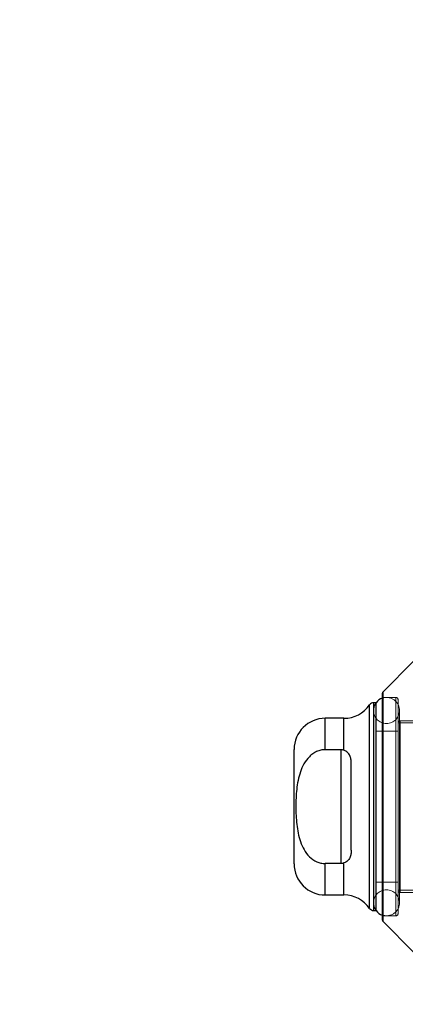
# Model space of a CAD drawing. Header units: inches. Extents: x 0.2 to 10.7, y 0.2 to 7.9.
# Tile 82 of 105: x 6.059 to 6.18, y 3.139 to 3.45. Entities that reach past the tile are written whole.
import ezdxf

# ---------------------------------------------------------------- set-up
doc = ezdxf.new("R2010")
doc.units = ezdxf.units.IN
doc.header["$MEASUREMENT"] = 0
doc.linetypes.add('HIDDEN', pattern=[0.07500000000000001, 0.05, -0.025])
doc.layers.add('DIMENSIONS', color=140, linetype='Continuous')
doc.styles.add('SLDTEXTSTYLE0', font='TXT', dxfattribs={"width": 0.7})
doc.dimstyles.new('SLDDIMSTYLE0', dxfattribs={"dimtxt": 0.0849609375, "dimasz": 0.13, "dimexe": 0, "dimexo": 0.0625, "dimgap": 0.021240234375, "dimtad": 0, "dimtih": 1, "dimtoh": 1, "dimlfac": 12, "dimrnd": 1e-09, "dimzin": 12, "dimdsep": 46, "dimtxsty": 'SLDTEXTSTYLE0', "dimsah": 1, "dimcen": 0.09, "dimadec": 0, "dimazin": 3, "dimtfac": 1, "dimtofl": 0, "dimtmove": 0, "dimatfit": 3, "dimfxl": 0, "dimfrac": 2, "dimtolj": 1, "dimtzin": 12, "dimarcsym": 0})
doc.dimstyles.new('SLDDIMSTYLE1', dxfattribs={"dimtxt": 0.0849609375, "dimasz": 0.13, "dimexe": 0, "dimexo": 0.0625, "dimgap": 0.021240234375, "dimtad": 0, "dimtih": 1, "dimtoh": 1, "dimlfac": 12, "dimrnd": 1e-09, "dimzin": 12, "dimdsep": 46, "dimtxsty": 'SLDTEXTSTYLE0', "dimsah": 1, "dimcen": 0.09, "dimadec": 0, "dimazin": 3, "dimtfac": 1, "dimtmove": 0, "dimatfit": 0, "dimfxl": 0, "dimfrac": 2, "dimtolj": 1, "dimtzin": 12, "dimarcsym": 0})

# ---------------------------------------------------------------- blocks, each defined once
blk = doc.blocks.new('_D_17')
at = {"layer": 'DIMENSIONS'}
for p, q in [((5.902557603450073, 3.107911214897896), (5.902557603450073, 3.357911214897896)), ((6.238682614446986, 3.107911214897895), (5.777557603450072, 3.107911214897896)), ((6.234052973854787, 2.904161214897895), (5.777557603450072, 2.904161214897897)), ((5.902557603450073, 2.670320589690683), (5.902557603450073, 2.904161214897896)), ((5.375091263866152, 2.670320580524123), (5.346561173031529, 2.670320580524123)), ((5.346561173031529, 2.670320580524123), (5.346561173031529, 2.535289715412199)), ((5.627560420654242, 2.670320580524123), (5.656090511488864, 2.670320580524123)), ((5.656090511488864, 2.670320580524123), (5.656090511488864, 2.535289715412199)), ((5.780733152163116, 2.670320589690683), (5.902557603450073, 2.670320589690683)), ((5.346561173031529, 2.535289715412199), (5.375091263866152, 2.535289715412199)), ((5.656090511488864, 2.535289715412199), (5.627560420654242, 2.535289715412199))]:
    blk.add_line(p, q, dxfattribs=at)
for points in [[(5.902557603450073, 3.107911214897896), (5.922557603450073, 3.237911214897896), (5.882557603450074, 3.237911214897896)], [(5.902557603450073, 2.904161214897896), (5.882557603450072, 2.774161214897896), (5.922557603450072, 2.774161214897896)]]:
    blk.add_solid(points, dxfattribs=at)
at = {"layer": 'DIMENSIONS', "char_height": 0.08333333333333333, "attachment_point": 1, "style": 'SLDTEXTSTYLE0'}
for s, insert in [('2.45', (5.375091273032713, 2.796762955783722)), ('62.1', (5.375091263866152, 2.642712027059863))]:
    blk.add_mtext(s, dxfattribs=dict(at, insert=insert))
blk = doc.blocks.new('_D_18')
at = {"layer": 'DIMENSIONS'}
for p, q in [((6.305307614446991, 4.648244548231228), (5.777557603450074, 4.64824454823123)), ((5.902557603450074, 4.648244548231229), (5.902557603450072, 4.081636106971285)), ((5.740983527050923, 3.927585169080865), (5.7124534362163, 3.927585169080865)), ((5.7124534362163, 3.927585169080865), (5.7124534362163, 3.792554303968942)), ((6.064131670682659, 3.927585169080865), (6.092661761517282, 3.927585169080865)), ((6.092661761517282, 3.927585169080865), (6.092661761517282, 3.792554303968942)), ((5.7124534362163, 3.792554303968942), (5.740983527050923, 3.792554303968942)), ((6.092661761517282, 3.792554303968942), (6.064131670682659, 3.792554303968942)), ((5.902557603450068, 3.107911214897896), (5.90255760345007, 3.773534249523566)), ((6.305307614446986, 3.107911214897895), (5.777557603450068, 3.107911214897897))]:
    blk.add_line(p, q, dxfattribs=at)
for points in [[(5.902557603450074, 4.648244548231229), (5.882557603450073, 4.518244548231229), (5.922557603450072, 4.518244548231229)], [(5.902557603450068, 3.107911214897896), (5.922557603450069, 3.237911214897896), (5.88255760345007, 3.237911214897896)]]:
    blk.add_solid(points, dxfattribs=at)
at = {"layer": 'DIMENSIONS', "char_height": 0.08333333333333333, "attachment_point": 1, "style": 'SLDTEXTSTYLE0'}
for s, insert in [('18.48', (5.740983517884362, 4.054027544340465)), ('469.5', (5.740983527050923, 3.899976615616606))]:
    blk.add_mtext(s, dxfattribs=dict(at, insert=insert))
blk = doc.blocks.new('_D_19')
at = {"layer": 'DIMENSIONS'}
for p, q in [((6.208099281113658, 4.763494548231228), (5.289937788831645, 4.763494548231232)), ((5.414937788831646, 4.763494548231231), (5.414937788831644, 4.155225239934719)), ((5.253363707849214, 4.025094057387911), (5.224833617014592, 4.025094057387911)), ((5.224833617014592, 4.025094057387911), (5.224833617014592, 3.890063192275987)), ((5.576511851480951, 4.025094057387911), (5.605041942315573, 4.025094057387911)), ((5.605041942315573, 4.025094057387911), (5.605041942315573, 3.890063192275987)), ((5.224833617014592, 3.890063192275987), (5.253363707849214, 3.890063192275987)), ((5.605041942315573, 3.890063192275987), (5.576511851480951, 3.890063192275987)), ((5.41493778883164, 2.992577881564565), (5.414937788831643, 3.73601227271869)), ((6.208099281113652, 2.992577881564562), (5.289937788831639, 2.992577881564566))]:
    blk.add_line(p, q, dxfattribs=at)
for points in [[(5.414937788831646, 4.763494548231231), (5.394937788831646, 4.633494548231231), (5.434937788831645, 4.633494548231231)], [(5.41493778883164, 2.992577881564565), (5.434937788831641, 3.122577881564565), (5.394937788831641, 3.122577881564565)]]:
    blk.add_solid(points, dxfattribs=at)
at = {"layer": 'DIMENSIONS', "char_height": 0.08333333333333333, "attachment_point": 1, "style": 'SLDTEXTSTYLE0'}
for s, insert in [('21.25', (5.253363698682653, 4.151536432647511)), ('539.8', (5.253363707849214, 3.997485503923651)), ('OPENING', (5.152900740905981, 3.843434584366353))]:
    blk.add_mtext(s, dxfattribs=dict(at, insert=insert))

msp = doc.modelspace()

# ---------------------------------------------------------------- linework, layer by layer
at = {"color": 7, "linetype": 'Continuous', "lineweight": 25}
for p, q in [((6.183057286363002, 3.247262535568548), (6.173406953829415, 3.237612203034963)), ((6.173214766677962, 3.165513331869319), (6.173214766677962, 3.237148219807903)), ((6.173406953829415, 3.165049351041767), (6.173406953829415, 3.237612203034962)), ((6.169159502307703, 3.169225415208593), (6.169159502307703, 3.233436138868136)), ((6.1712167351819, 3.234139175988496), (6.170505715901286, 3.234139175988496)), ((6.170505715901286, 3.168522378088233), (6.170505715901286, 3.234139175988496)), ((6.171246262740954, 3.168522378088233), (6.171246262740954, 3.234139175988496)), ((6.161082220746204, 3.229217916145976), (6.155170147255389, 3.229217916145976)), ((6.155170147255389, 3.21930067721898), (6.155170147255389, 3.229217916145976)), ((6.161082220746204, 3.219117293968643), (6.161082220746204, 3.229217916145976)), ((6.145327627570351, 3.183286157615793), (6.145327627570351, 3.219375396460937)), ((6.16009140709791, 3.21930067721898), (6.155170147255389, 3.21930067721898)), ((6.16009140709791, 3.21930067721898), (6.16009140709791, 3.183360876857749)), ((6.163372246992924, 3.187642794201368), (6.163372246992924, 3.215018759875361)), ((6.16009140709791, 3.183360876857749), (6.155170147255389, 3.183360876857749)), ((6.155170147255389, 3.173443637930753), (6.155170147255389, 3.183360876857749)), ((6.161082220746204, 3.173443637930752), (6.161082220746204, 3.183544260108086)), ((6.155170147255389, 3.173443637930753), (6.161082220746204, 3.173443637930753)), ((6.170505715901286, 3.168522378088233), (6.1712167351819, 3.168522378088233)), ((6.173406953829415, 3.165049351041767), (6.183057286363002, 3.155399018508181))]:
    msp.add_line(p, q, dxfattribs=at)
at = {"color": 7, "linetype": 'HIDDEN', "lineweight": 18}
for p, q in [((6.17747985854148, 3.235779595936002), (6.173214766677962, 3.235779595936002)), ((6.173406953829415, 3.237612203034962), (6.173406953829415, 3.165049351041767)), ((6.17747985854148, 3.166881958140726), (6.17747985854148, 3.235779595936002)), ((6.178136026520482, 3.167538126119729), (6.178136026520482, 3.235123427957)), ((6.169159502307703, 3.233436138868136), (6.169159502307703, 3.169225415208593)), ((6.170505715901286, 3.234139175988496), (6.170505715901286, 3.168522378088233)), ((6.171246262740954, 3.234139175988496), (6.1712167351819, 3.234139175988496)), ((6.155170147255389, 3.229217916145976), (6.155170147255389, 3.21930067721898)), ((6.161082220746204, 3.229217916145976), (6.161082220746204, 3.219117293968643)), ((6.170396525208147, 3.231678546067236), (6.170396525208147, 3.170983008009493)), ((6.178598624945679, 3.170983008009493), (6.178598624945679, 3.231678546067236)), ((6.223739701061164, 3.22774153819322), (6.178136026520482, 3.22774153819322)), ((6.178792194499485, 3.174263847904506), (6.178792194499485, 3.228397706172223)), ((6.213241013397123, 3.228397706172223), (6.178792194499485, 3.228397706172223)), ((6.178136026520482, 3.225116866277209), (6.171246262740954, 3.225116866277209)), ((6.16009140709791, 3.21930067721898), (6.16009140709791, 3.183360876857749)), ((6.155170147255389, 3.183360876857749), (6.155170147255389, 3.173443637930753)), ((6.161082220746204, 3.183544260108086), (6.161082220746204, 3.173443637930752)), ((6.171246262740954, 3.177544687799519), (6.178136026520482, 3.177544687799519)), ((6.178136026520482, 3.174920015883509), (6.223739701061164, 3.174920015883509)), ((6.178792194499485, 3.174263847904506), (6.213241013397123, 3.174263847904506)), ((6.1712167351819, 3.168522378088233), (6.171246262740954, 3.168522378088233)), ((6.173214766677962, 3.166881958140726), (6.17747985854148, 3.166881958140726))]:
    msp.add_line(p, q, dxfattribs=at)
at = {"color": 7, "linetype": 'HIDDEN', "lineweight": 18, "flags": 128}
for points in [[(6.1712167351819, 3.234139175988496), (6.170708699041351, 3.233247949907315), (6.170396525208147, 3.231678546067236)], [(6.170396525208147, 3.170983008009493), (6.170708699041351, 3.169413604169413), (6.1712167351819, 3.168522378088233)]]:
    msp.add_lwpolyline(points, dxfattribs=at)
at = {"color": 7, "linetype": 'Continuous', "lineweight": 25}
for centre, radius, start, end in [((6.174497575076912, 3.231678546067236), 0.004101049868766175, 108.2280527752, 143.130102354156), ((6.17387093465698, 3.237148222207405), 0.0006561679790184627, 135.0000000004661, 179.9999999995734), ((6.161082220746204, 3.239060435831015), 0.009842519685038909, 270.0000000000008, 325.1500954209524), ((6.170505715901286, 3.23249875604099), 0.001640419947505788, 90, 145.1500954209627), ((6.155170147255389, 3.219375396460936), 0.00984251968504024, 90, 179.9999999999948), ((6.155170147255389, 3.183286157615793), 0.009842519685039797, 180.0000000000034, 270.0000000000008), ((6.161082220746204, 3.163601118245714), 0.009842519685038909, 34.84990457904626, 90), ((6.170505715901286, 3.170162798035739), 0.001640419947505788, 214.8499045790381, 270.0000000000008), ((6.174497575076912, 3.170983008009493), 0.004101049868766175, 216.8698976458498, 251.7719472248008), ((6.17387093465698, 3.165513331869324), 0.0006561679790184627, 180.0000000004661, 224.9999999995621)]:
    msp.add_arc(centre, radius, start, end, dxfattribs=at)
at = {"color": 7, "linetype": 'HIDDEN', "lineweight": 18}
for centre, radius, start, end in [((6.174497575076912, 3.231678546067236), 0.004101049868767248, 0, 108.2280527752), ((6.177479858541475, 3.235123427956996), 0.0006561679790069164, 3.102185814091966e-10, 89.99999999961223), ((6.174497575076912, 3.231678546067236), 0.004101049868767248, 180, 0), ((6.178792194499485, 3.22774153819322), 0.0006561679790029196, 90, 180), ((6.174497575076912, 3.170983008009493), 0.004101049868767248, 0, 180), ((6.178792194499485, 3.174920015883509), 0.0006561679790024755, 180, 270.0000000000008), ((6.174497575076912, 3.170983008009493), 0.004101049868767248, 251.7719472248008, 0), ((6.177479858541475, 3.167538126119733), 0.0006561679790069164, 270.0000000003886, 359.9999999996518)]:
    msp.add_arc(centre, radius, start, end, dxfattribs=at)
at = {"color": 7, "linetype": 'Continuous', "lineweight": 25}
for points, knots in [([(6.155170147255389, 3.21930067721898), (6.154695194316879, 3.21930067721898), (6.154230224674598, 3.219247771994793), (6.15331874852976, 3.219044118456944), (6.152867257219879, 3.218890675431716), (6.152011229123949, 3.218499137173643), (6.15160710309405, 3.218262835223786), (6.150841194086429, 3.217718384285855), (6.150479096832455, 3.217408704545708), (6.149485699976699, 3.216416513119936), (6.148926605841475, 3.215654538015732), (6.147991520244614, 3.214025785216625), (6.14762050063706, 3.213171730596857), (6.147011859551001, 3.211408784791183), (6.146774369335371, 3.210494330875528), (6.146403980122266, 3.208667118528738), (6.146269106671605, 3.207750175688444), (6.145964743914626, 3.204992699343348), (6.145889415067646, 3.203145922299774), (6.145891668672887, 3.199442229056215), (6.145969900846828, 3.197576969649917), (6.146388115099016, 3.193880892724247), (6.146732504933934, 3.192034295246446), (6.147651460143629, 3.189414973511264), (6.148028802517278, 3.188559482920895), (6.148968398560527, 3.186946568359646), (6.149524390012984, 3.186197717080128), (6.150858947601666, 3.184882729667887), (6.151607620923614, 3.184343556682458), (6.15288780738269, 3.183763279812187), (6.153333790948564, 3.183613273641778), (6.154236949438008, 3.183413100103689), (6.154698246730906, 3.183360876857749), (6.155170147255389, 3.183360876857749)], [0, 0, 0, 0, 0.03125000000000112, 0.03125000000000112, 0.06250000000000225, 0.06250000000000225, 0.09375000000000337, 0.09375000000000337, 0.1250000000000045, 0.1250000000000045, 0.1875000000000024, 0.1875000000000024, 0.2500000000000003, 0.2500000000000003, 0.3124999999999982, 0.3124999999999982, 0.3749999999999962, 0.3749999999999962, 0.4999999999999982, 0.4999999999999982, 0.6250000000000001, 0.6250000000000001, 0.7500000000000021, 0.7500000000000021, 0.8125000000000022, 0.8125000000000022, 0.8750000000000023, 0.8750000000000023, 0.9375000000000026, 0.9375000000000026, 0.9687500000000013, 0.9687500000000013, 1, 1, 1, 1]), ([(6.163372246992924, 3.215018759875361), (6.163372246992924, 3.215453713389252), (6.163346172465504, 3.215875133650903), (6.163214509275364, 3.216686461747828), (6.163107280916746, 3.217081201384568), (6.162770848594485, 3.21780709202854), (6.16253798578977, 3.218142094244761), (6.161921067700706, 3.218709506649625), (6.161532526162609, 3.218945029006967), (6.161082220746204, 3.219117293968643)], [0, 0, 0, 0, 0.25, 0.25, 0.5, 0.5, 0.75, 0.75, 1, 1, 1, 1]), ([(6.163372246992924, 3.187642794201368), (6.163372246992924, 3.187207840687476), (6.163346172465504, 3.186786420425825), (6.163214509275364, 3.185975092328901), (6.163107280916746, 3.185580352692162), (6.162770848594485, 3.184854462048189), (6.16253798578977, 3.184519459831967), (6.161921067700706, 3.183952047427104), (6.161532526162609, 3.183716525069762), (6.161082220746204, 3.183544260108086)], [0, 0, 0, 0, 0.25, 0.25, 0.5, 0.5, 0.75, 0.75, 1, 1, 1, 1])]:
    msp.add_open_spline(points, degree=3, knots=knots, dxfattribs=at)
for points in [[(6.161082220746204, 3.219117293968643), (6.160773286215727, 3.219235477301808), (6.160436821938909, 3.219300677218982), (6.16009140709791, 3.219300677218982)], [(6.161082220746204, 3.183544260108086), (6.160773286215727, 3.183426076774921), (6.160436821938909, 3.183360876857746), (6.16009140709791, 3.183360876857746)]]:
    msp.add_open_spline(points, degree=3, dxfattribs=at)

# ---------------------------------------------------------------- dimensions: what is measured, and where the dimension line sits
at = {"layer": 'DIMENSIONS'}
dim = msp.add_linear_dim(base=(5.414937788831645, 4.763494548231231), p1=(6.258099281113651, 2.992577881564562), p2=(6.258099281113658, 4.763494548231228), angle=90.0000000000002, text='<>\\POPENING', dimstyle='SLDDIMSTYLE0', dxfattribs=at)
dim.commit()
dim.dimension.update_dxf_attribs({"geometry": '_D_19', "text_midpoint": (5.414937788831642, 3.945618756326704), "dimtype": 160})
for base, p1, p2, dimstyle, picture, middle in [((5.902557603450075, 4.64824454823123), (6.355307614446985, 3.107911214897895), (6.355307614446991, 4.648244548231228), 'SLDDIMSTYLE0', '_D_18', (5.902557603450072, 3.927585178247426)), ((5.902557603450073, 2.904161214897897), (6.288682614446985, 3.107911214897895), (6.284052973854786, 2.904161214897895), 'SLDDIMSTYLE1', '_D_17', (5.902557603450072, 2.670320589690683))]:
    dim = msp.add_linear_dim(base=base, p1=p1, p2=p2, angle=90.0000000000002, dimstyle=dimstyle, dxfattribs=at)
    dim.commit()
    dim.dimension.update_dxf_attribs({"geometry": picture, "text_midpoint": middle, "dimtype": 160})

doc.saveas('drawing.dxf')
